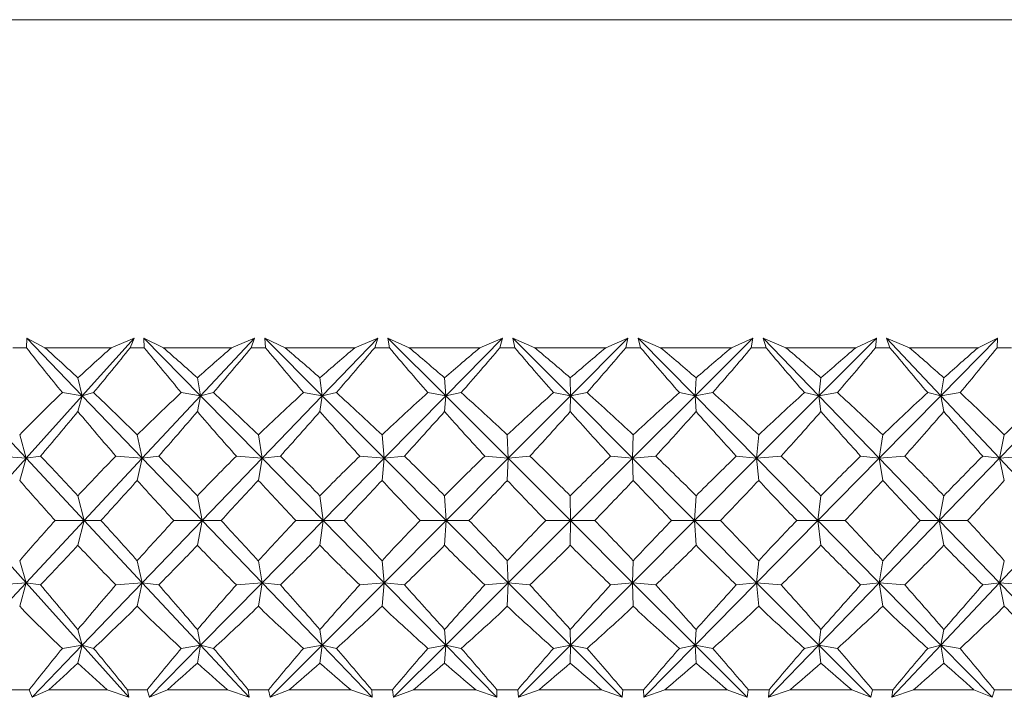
# Model space of a CAD drawing. Header units: inches. Extents: x -4.2 to 22.3, y -10.2 to 17.4.
# Tile 28 of 121: x 12.191 to 12.753, y -2.545 to -2.159. Entities that reach past the tile are written whole.
import ezdxf

# ---------------------------------------------------------------- set-up
doc = ezdxf.new("R2010")
doc.units = ezdxf.units.IN
doc.header["$MEASUREMENT"] = 0

msp = doc.modelspace()

# ---------------------------------------------------------------- linework, layer by layer
at = {"color": 7, "linetype": 'Continuous', "lineweight": 15}
for p, q in [((11.8192, -2.15853), (13.16782, -2.15853)), ((12.19534, -2.34553), (12.19546, -2.34002)), ((12.20588, -2.34553), (12.19546, -2.34002)), ((12.22712, -2.37294), (12.19546, -2.34002)), ((12.22712, -2.37294), (12.25668, -2.34002)), ((12.24367, -2.34553), (12.25668, -2.34002)), ((12.25448, -2.34553), (12.25668, -2.34002)), ((12.27339, -2.34553), (12.26231, -2.34002)), ((12.2625, -2.34553), (12.26231, -2.34002)), ((12.29465, -2.37294), (12.26231, -2.34002)), ((12.29465, -2.37294), (12.32539, -2.34002)), ((12.31233, -2.34553), (12.32539, -2.34002)), ((12.32343, -2.34553), (12.32539, -2.34002)), ((12.34282, -2.34553), (12.33116, -2.34002)), ((12.33166, -2.34553), (12.33116, -2.34002)), ((12.36392, -2.37294), (12.33116, -2.34002)), ((12.36392, -2.37294), (12.39559, -2.34002)), ((12.38259, -2.34553), (12.39559, -2.34002)), ((12.39389, -2.34553), (12.39559, -2.34002)), ((12.4136, -2.34553), (12.40146, -2.34002)), ((12.40226, -2.34553), (12.40146, -2.34002)), ((12.43438, -2.37294), (12.40146, -2.34002)), ((12.43438, -2.37294), (12.46673, -2.34002)), ((12.45389, -2.34553), (12.46673, -2.34002)), ((12.4653, -2.34553), (12.46673, -2.34002)), ((12.48517, -2.34553), (12.47265, -2.34002)), ((12.47374, -2.34553), (12.47265, -2.34002)), ((12.50546, -2.37294), (12.47265, -2.34002)), ((12.50546, -2.37294), (12.53822, -2.34002)), ((12.52565, -2.34553), (12.53822, -2.34002)), ((12.53708, -2.34553), (12.53822, -2.34002)), ((12.55695, -2.34553), (12.54415, -2.34002)), ((12.54553, -2.34553), (12.54415, -2.34002)), ((12.57658, -2.37294), (12.54415, -2.34002)), ((12.57658, -2.37294), (12.6095, -2.34002)), ((12.59729, -2.34553), (12.6095, -2.34002)), ((12.60865, -2.34553), (12.6095, -2.34002)), ((12.62836, -2.34553), (12.61538, -2.34002)), ((12.61703, -2.34553), (12.61538, -2.34002)), ((12.64718, -2.37294), (12.61538, -2.34002)), ((12.64718, -2.37294), (12.67998, -2.34002)), ((12.66824, -2.34553), (12.67998, -2.34002)), ((12.67944, -2.34553), (12.67998, -2.34002)), ((12.69883, -2.34553), (12.68578, -2.34002)), ((12.68769, -2.34553), (12.68578, -2.34002)), ((12.71668, -2.37294), (12.68578, -2.34002)), ((12.71668, -2.37294), (12.74911, -2.34002)), ((12.73792, -2.34553), (12.74911, -2.34002)), ((12.74887, -2.34553), (12.74911, -2.34002)), ((12.19534, -2.34553), (12.1876, -2.34553)), ((12.24367, -2.34553), (12.20588, -2.34553)), ((12.2625, -2.34553), (12.25448, -2.34553)), ((12.31233, -2.34553), (12.27339, -2.34553)), ((12.33166, -2.34553), (12.32343, -2.34553)), ((12.38259, -2.34553), (12.34282, -2.34553)), ((12.40226, -2.34553), (12.39389, -2.34553)), ((12.45389, -2.34553), (12.4136, -2.34553)), ((12.47374, -2.34553), (12.4653, -2.34553)), ((12.52565, -2.34553), (12.48517, -2.34553)), ((12.54553, -2.34553), (12.53708, -2.34553)), ((12.59729, -2.34553), (12.55695, -2.34553)), ((12.61703, -2.34553), (12.60865, -2.34553)), ((12.66824, -2.34553), (12.62836, -2.34553)), ((12.68769, -2.34553), (12.67944, -2.34553)), ((12.73792, -2.34553), (12.69883, -2.34553)), ((12.75692, -2.34553), (12.74887, -2.34553)), ((12.22712, -2.37294), (12.22469, -2.36274)), ((12.29465, -2.37294), (12.29279, -2.36274)), ((12.36392, -2.37294), (12.36266, -2.36274)), ((12.43438, -2.37294), (12.43372, -2.36274)), ((12.50546, -2.37294), (12.50541, -2.36274)), ((12.57658, -2.37294), (12.57714, -2.36274)), ((12.64718, -2.37294), (12.64834, -2.36274)), ((12.71668, -2.37294), (12.71844, -2.36274)), ((12.19514, -2.40856), (12.16188, -2.37294)), ((12.19514, -2.40856), (12.22712, -2.37294)), ((12.22712, -2.37294), (12.21579, -2.37112)), ((12.22712, -2.37294), (12.22469, -2.38191)), ((12.22712, -2.37294), (12.23362, -2.37112)), ((12.26139, -2.40856), (12.22712, -2.37294)), ((12.26139, -2.40856), (12.29465, -2.37294)), ((12.29465, -2.37294), (12.28363, -2.37112)), ((12.29465, -2.37294), (12.29279, -2.38191)), ((12.29465, -2.37294), (12.30199, -2.37112)), ((12.32965, -2.40856), (12.29465, -2.37294)), ((12.32965, -2.40856), (12.36392, -2.37294)), ((12.36392, -2.37294), (12.35329, -2.37112)), ((12.36392, -2.37294), (12.36266, -2.38191)), ((12.36392, -2.37294), (12.37205, -2.37112)), ((12.39938, -2.40856), (12.36392, -2.37294)), ((12.39938, -2.40856), (12.43438, -2.37294)), ((12.43438, -2.37294), (12.42423, -2.37112)), ((12.43438, -2.37294), (12.43372, -2.38191)), ((12.43438, -2.37294), (12.44323, -2.37112)), ((12.47, -2.40856), (12.43438, -2.37294)), ((12.47, -2.40856), (12.50546, -2.37294)), ((12.50546, -2.37294), (12.49586, -2.37112)), ((12.50546, -2.37294), (12.50541, -2.38191)), ((12.50546, -2.37294), (12.51495, -2.37112)), ((12.54096, -2.40856), (12.50546, -2.37294)), ((12.54096, -2.40856), (12.57658, -2.37294)), ((12.57658, -2.37294), (12.56762, -2.37112)), ((12.57658, -2.37294), (12.58665, -2.37112)), ((12.61167, -2.40856), (12.57658, -2.37294)), ((12.57658, -2.37294), (12.57714, -2.38191)), ((12.61167, -2.40856), (12.64718, -2.37294)), ((12.64718, -2.37294), (12.63893, -2.37112)), ((12.64718, -2.37294), (12.65774, -2.37112)), ((12.64718, -2.37294), (12.64834, -2.38191)), ((12.68158, -2.40856), (12.64718, -2.37294)), ((12.68158, -2.40856), (12.71668, -2.37294)), ((12.71668, -2.37294), (12.70921, -2.37112)), ((12.71668, -2.37294), (12.72765, -2.37112)), ((12.71668, -2.37294), (12.71844, -2.38191)), ((12.75012, -2.40856), (12.71668, -2.37294)), ((12.75012, -2.40856), (12.78453, -2.37294)), ((12.19514, -2.40856), (12.19146, -2.39514)), ((12.26139, -2.40856), (12.25849, -2.39514)), ((12.32965, -2.40856), (12.32754, -2.39514)), ((12.39938, -2.40856), (12.39808, -2.39514)), ((12.47, -2.40856), (12.46952, -2.39514)), ((12.54096, -2.40856), (12.5413, -2.39514)), ((12.61167, -2.40856), (12.61284, -2.39514)), ((12.68158, -2.40856), (12.68357, -2.39514)), ((12.75012, -2.40856), (12.7529, -2.39514)), ((12.19514, -2.40856), (12.17971, -2.40733)), ((12.19514, -2.40856), (12.2033, -2.40733)), ((12.26139, -2.40856), (12.24631, -2.40733)), ((12.26139, -2.40856), (12.27073, -2.40733)), ((12.32965, -2.40856), (12.31504, -2.40733)), ((12.32965, -2.40856), (12.34009, -2.40733)), ((12.39938, -2.40856), (12.38535, -2.40733)), ((12.39938, -2.40856), (12.41083, -2.40733)), ((12.47, -2.40856), (12.45668, -2.40733)), ((12.47, -2.40856), (12.48238, -2.40733)), ((12.54096, -2.40856), (12.52844, -2.40733)), ((12.54096, -2.40856), (12.55416, -2.40733)), ((12.61167, -2.40856), (12.60007, -2.40733)), ((12.61167, -2.40856), (12.6256, -2.40733)), ((12.68158, -2.40856), (12.67098, -2.40733)), ((12.68158, -2.40856), (12.69611, -2.40733)), ((12.75012, -2.40856), (12.7406, -2.40733)), ((12.75012, -2.40856), (12.76514, -2.40733)), ((12.16329, -2.44404), (12.19514, -2.40856)), ((12.19514, -2.40856), (12.19146, -2.42115)), ((12.22827, -2.44404), (12.19514, -2.40856)), ((12.22827, -2.44404), (12.26139, -2.40856)), ((12.26139, -2.40856), (12.25849, -2.42115)), ((12.29552, -2.44404), (12.26139, -2.40856)), ((12.29552, -2.44404), (12.32965, -2.40856)), ((12.32965, -2.40856), (12.32754, -2.42115)), ((12.36452, -2.44404), (12.32965, -2.40856)), ((12.36452, -2.44404), (12.39938, -2.40856)), ((12.39938, -2.40856), (12.39808, -2.42115)), ((12.43469, -2.44404), (12.39938, -2.40856)), ((12.43469, -2.44404), (12.47, -2.40856)), ((12.47, -2.40856), (12.46952, -2.42115)), ((12.50548, -2.44404), (12.47, -2.40856)), ((12.50548, -2.44404), (12.54096, -2.40856)), ((12.57632, -2.44404), (12.54096, -2.40856)), ((12.54096, -2.40856), (12.5413, -2.42115)), ((12.57632, -2.44404), (12.61167, -2.40856)), ((12.61167, -2.40856), (12.61284, -2.42115)), ((12.64663, -2.44404), (12.61167, -2.40856)), ((12.64663, -2.44404), (12.68158, -2.40856)), ((12.68158, -2.40856), (12.68357, -2.42115)), ((12.71585, -2.44404), (12.68158, -2.40856)), ((12.71585, -2.44404), (12.75012, -2.40856)), ((12.75012, -2.40856), (12.7529, -2.42115)), ((12.78343, -2.44404), (12.75012, -2.40856)), ((12.22827, -2.44404), (12.22469, -2.4299)), ((12.29552, -2.44404), (12.29279, -2.4299)), ((12.36452, -2.44404), (12.36266, -2.4299)), ((12.43469, -2.44404), (12.43372, -2.4299)), ((12.50548, -2.44404), (12.50541, -2.4299)), ((12.57632, -2.44404), (12.57714, -2.4299)), ((12.64663, -2.44404), (12.64834, -2.4299)), ((12.71585, -2.44404), (12.71844, -2.4299)), ((12.19514, -2.47952), (12.16329, -2.44404)), ((12.19514, -2.47952), (12.22827, -2.44404)), ((12.22827, -2.44404), (12.21169, -2.44404)), ((12.22827, -2.44404), (12.22469, -2.45818)), ((12.22827, -2.44404), (12.23777, -2.44404)), ((12.26139, -2.47952), (12.22827, -2.44404)), ((12.26139, -2.47952), (12.29552, -2.44404)), ((12.29552, -2.44404), (12.27939, -2.44404)), ((12.29552, -2.44404), (12.29279, -2.45818)), ((12.32965, -2.47952), (12.29552, -2.44404)), ((12.29552, -2.44404), (12.30627, -2.44404)), ((12.32965, -2.47952), (12.36452, -2.44404)), ((12.36452, -2.44404), (12.34896, -2.44404)), ((12.36452, -2.44404), (12.36266, -2.45818)), ((12.39938, -2.47952), (12.36452, -2.44404)), ((12.36452, -2.44404), (12.37641, -2.44404)), ((12.39938, -2.47952), (12.43469, -2.44404)), ((12.43469, -2.44404), (12.41983, -2.44404)), ((12.43469, -2.44404), (12.43372, -2.45818)), ((12.47, -2.47952), (12.43469, -2.44404)), ((12.43469, -2.44404), (12.44764, -2.44404)), ((12.47, -2.47952), (12.50548, -2.44404)), ((12.50548, -2.44404), (12.49144, -2.44404)), ((12.50548, -2.44404), (12.50541, -2.45818)), ((12.54096, -2.47952), (12.50548, -2.44404)), ((12.50548, -2.44404), (12.51938, -2.44404)), ((12.54096, -2.47952), (12.57632, -2.44404)), ((12.57632, -2.44404), (12.56321, -2.44404)), ((12.61167, -2.47952), (12.57632, -2.44404)), ((12.57632, -2.44404), (12.57714, -2.45818)), ((12.57632, -2.44404), (12.59105, -2.44404)), ((12.61167, -2.47952), (12.64663, -2.44404)), ((12.64663, -2.44404), (12.63456, -2.44404)), ((12.64663, -2.44404), (12.64834, -2.45818)), ((12.68158, -2.47952), (12.64663, -2.44404)), ((12.64663, -2.44404), (12.66208, -2.44404)), ((12.68158, -2.47952), (12.71585, -2.44404)), ((12.71585, -2.44404), (12.70492, -2.44404)), ((12.71585, -2.44404), (12.71844, -2.45818)), ((12.75012, -2.47952), (12.71585, -2.44404)), ((12.71585, -2.44404), (12.7319, -2.44404)), ((12.75012, -2.47952), (12.78343, -2.44404)), ((12.19514, -2.47952), (12.19146, -2.46693)), ((12.26139, -2.47952), (12.25849, -2.46693)), ((12.32965, -2.47952), (12.32754, -2.46693)), ((12.39938, -2.47952), (12.39808, -2.46693)), ((12.47, -2.47952), (12.46952, -2.46693)), ((12.54096, -2.47952), (12.5413, -2.46693)), ((12.61167, -2.47952), (12.61284, -2.46693)), ((12.68158, -2.47952), (12.68357, -2.46693)), ((12.75012, -2.47952), (12.7529, -2.46693)), ((12.16188, -2.51514), (12.19514, -2.47952)), ((12.19514, -2.47952), (12.17971, -2.48074)), ((12.19514, -2.47952), (12.19146, -2.49293)), ((12.19514, -2.47952), (12.2033, -2.48074)), ((12.22712, -2.51514), (12.19514, -2.47952)), ((12.22712, -2.51514), (12.26139, -2.47952)), ((12.26139, -2.47952), (12.24631, -2.48074)), ((12.26139, -2.47952), (12.25849, -2.49293)), ((12.29465, -2.51514), (12.26139, -2.47952)), ((12.26139, -2.47952), (12.27073, -2.48074)), ((12.29465, -2.51514), (12.32965, -2.47952)), ((12.32965, -2.47952), (12.31504, -2.48074)), ((12.32965, -2.47952), (12.32754, -2.49293)), ((12.36392, -2.51514), (12.32965, -2.47952)), ((12.32965, -2.47952), (12.34009, -2.48074)), ((12.36392, -2.51514), (12.39938, -2.47952)), ((12.39938, -2.47952), (12.38535, -2.48074)), ((12.39938, -2.47952), (12.39808, -2.49293)), ((12.43438, -2.51514), (12.39938, -2.47952)), ((12.39938, -2.47952), (12.41083, -2.48074)), ((12.43438, -2.51514), (12.47, -2.47952)), ((12.47, -2.47952), (12.45668, -2.48074)), ((12.47, -2.47952), (12.46952, -2.49293)), ((12.50546, -2.51514), (12.47, -2.47952)), ((12.47, -2.47952), (12.48238, -2.48074)), ((12.50546, -2.51514), (12.54096, -2.47952)), ((12.54096, -2.47952), (12.52844, -2.48074)), ((12.57658, -2.51514), (12.54096, -2.47952)), ((12.54096, -2.47952), (12.5413, -2.49293)), ((12.54096, -2.47952), (12.55416, -2.48074)), ((12.57658, -2.51514), (12.61167, -2.47952)), ((12.61167, -2.47952), (12.60007, -2.48074)), ((12.61167, -2.47952), (12.61284, -2.49293)), ((12.64718, -2.51514), (12.61167, -2.47952)), ((12.61167, -2.47952), (12.6256, -2.48074)), ((12.64718, -2.51514), (12.68158, -2.47952)), ((12.68158, -2.47952), (12.67098, -2.48074)), ((12.68158, -2.47952), (12.68357, -2.49293)), ((12.71668, -2.51514), (12.68158, -2.47952)), ((12.68158, -2.47952), (12.69611, -2.48074)), ((12.71668, -2.51514), (12.75012, -2.47952)), ((12.75012, -2.47952), (12.7406, -2.48074)), ((12.75012, -2.47952), (12.7529, -2.49293)), ((12.78453, -2.51514), (12.75012, -2.47952)), ((12.75012, -2.47952), (12.76514, -2.48074)), ((12.22712, -2.51514), (12.22469, -2.50616)), ((12.29465, -2.51514), (12.29279, -2.50616)), ((12.36392, -2.51514), (12.36266, -2.50616)), ((12.43438, -2.51514), (12.43372, -2.50616)), ((12.50546, -2.51514), (12.50541, -2.50616)), ((12.57658, -2.51514), (12.57714, -2.50616)), ((12.64718, -2.51514), (12.64834, -2.50616)), ((12.71668, -2.51514), (12.71844, -2.50616)), ((12.19857, -2.54482), (12.22712, -2.51514)), ((12.22712, -2.51514), (12.21579, -2.51696)), ((12.22712, -2.51514), (12.22469, -2.52534)), ((12.22712, -2.51514), (12.23362, -2.51696)), ((12.25377, -2.54482), (12.22712, -2.51514)), ((12.26549, -2.54482), (12.29465, -2.51514)), ((12.29465, -2.51514), (12.28363, -2.51696)), ((12.29465, -2.51514), (12.29279, -2.52534)), ((12.29465, -2.51514), (12.30199, -2.51696)), ((12.32236, -2.54482), (12.29465, -2.51514)), ((12.33438, -2.54482), (12.36392, -2.51514)), ((12.36392, -2.51514), (12.35329, -2.51696)), ((12.36392, -2.51514), (12.36266, -2.52534)), ((12.36392, -2.51514), (12.37205, -2.51696)), ((12.39247, -2.54482), (12.36392, -2.51514)), ((12.4047, -2.54482), (12.43438, -2.51514)), ((12.43438, -2.51514), (12.42423, -2.51696)), ((12.43438, -2.51514), (12.43372, -2.52534)), ((12.43438, -2.51514), (12.44323, -2.51696)), ((12.46354, -2.54482), (12.43438, -2.51514)), ((12.47588, -2.54482), (12.50546, -2.51514)), ((12.50546, -2.51514), (12.49586, -2.51696)), ((12.50546, -2.51514), (12.50541, -2.52534)), ((12.535, -2.54482), (12.50546, -2.51514)), ((12.50546, -2.51514), (12.51495, -2.51696)), ((12.54734, -2.54482), (12.57658, -2.51514)), ((12.57658, -2.51514), (12.56762, -2.51696)), ((12.57658, -2.51514), (12.57714, -2.52534)), ((12.60626, -2.54482), (12.57658, -2.51514)), ((12.57658, -2.51514), (12.58665, -2.51696)), ((12.61851, -2.54482), (12.64718, -2.51514)), ((12.64718, -2.51514), (12.63893, -2.51696)), ((12.64718, -2.51514), (12.64834, -2.52534)), ((12.67675, -2.54482), (12.64718, -2.51514)), ((12.64718, -2.51514), (12.65774, -2.51696)), ((12.68882, -2.54482), (12.71668, -2.51514)), ((12.71668, -2.51514), (12.70921, -2.51696)), ((12.71668, -2.51514), (12.71844, -2.52534)), ((12.74592, -2.54482), (12.71668, -2.51514)), ((12.71668, -2.51514), (12.72765, -2.51696)), ((12.19692, -2.54053), (12.18602, -2.54053)), ((12.19692, -2.54053), (12.19857, -2.54482)), ((12.20812, -2.54053), (12.19857, -2.54482)), ((12.2414, -2.54053), (12.20812, -2.54053)), ((12.2414, -2.54053), (12.25377, -2.54482)), ((12.25285, -2.54053), (12.25377, -2.54482)), ((12.26413, -2.54053), (12.25285, -2.54053)), ((12.26413, -2.54053), (12.26549, -2.54482)), ((12.2757, -2.54053), (12.26549, -2.54482)), ((12.30999, -2.54053), (12.2757, -2.54053)), ((12.30999, -2.54053), (12.32236, -2.54482)), ((12.32176, -2.54053), (12.32236, -2.54482)), ((12.33333, -2.54053), (12.32176, -2.54053)), ((12.33333, -2.54053), (12.33438, -2.54482)), ((12.34518, -2.54053), (12.33438, -2.54482)), ((12.38021, -2.54053), (12.34518, -2.54053)), ((12.38021, -2.54053), (12.39247, -2.54482)), ((12.39219, -2.54053), (12.39247, -2.54482)), ((12.40396, -2.54053), (12.39219, -2.54053)), ((12.40396, -2.54053), (12.4047, -2.54482)), ((12.416, -2.54053), (12.4047, -2.54482)), ((12.45148, -2.54053), (12.416, -2.54053)), ((12.45148, -2.54053), (12.46354, -2.54482)), ((12.46359, -2.54053), (12.46354, -2.54482)), ((12.47546, -2.54053), (12.46359, -2.54053)), ((12.47546, -2.54053), (12.47588, -2.54482)), ((12.48759, -2.54053), (12.47588, -2.54482)), ((12.52323, -2.54053), (12.48759, -2.54053)), ((12.52323, -2.54053), (12.535, -2.54482)), ((12.53536, -2.54053), (12.535, -2.54482)), ((12.54724, -2.54053), (12.53536, -2.54053)), ((12.54724, -2.54053), (12.54734, -2.54482)), ((12.55936, -2.54053), (12.54734, -2.54482)), ((12.59488, -2.54053), (12.55936, -2.54053)), ((12.59488, -2.54053), (12.60626, -2.54482)), ((12.60694, -2.54053), (12.60626, -2.54482)), ((12.61874, -2.54053), (12.60694, -2.54053)), ((12.61874, -2.54053), (12.61851, -2.54482)), ((12.63075, -2.54053), (12.61851, -2.54482)), ((12.66587, -2.54053), (12.63075, -2.54053)), ((12.66587, -2.54053), (12.67675, -2.54482)), ((12.67776, -2.54053), (12.67675, -2.54482)), ((12.68937, -2.54053), (12.67776, -2.54053)), ((12.68937, -2.54053), (12.68882, -2.54482)), ((12.70118, -2.54053), (12.68882, -2.54482)), ((12.7356, -2.54053), (12.70118, -2.54053)), ((12.7356, -2.54053), (12.74592, -2.54482)), ((12.74723, -2.54053), (12.74592, -2.54482)), ((12.75856, -2.54053), (12.74723, -2.54053))]:
    msp.add_line(p, q, dxfattribs=at)
for centre, major_axis, ratio, start_param, end_param in [((12.51123, -1.32681), (-0.36695, 1.37255), 0.517929, 2.259164, 2.286829), ((12.51123, -3.56127), (-0.68982, 1.37055), 0.295613, 5.609763, 5.635065), ((12.51123, -3.56127), (0.18646, 1.38166), 0.563067, 0.576262, 0.601564), ((12.51123, -1.32681), (0.74212, 1.37624), 0.217076, 3.97529, 4.002955), ((12.51123, -1.32681), (-0.44149, 1.36883), 0.487384, 2.240834, 2.268499), ((12.51123, -3.56127), (-0.65599, 1.36814), 0.334688, 5.598346, 5.623648), ((12.51123, -3.56127), (0.28178, 1.37715), 0.543684, 0.611206, 0.636509), ((12.51123, -1.32681), (0.71836, 1.37335), 0.256359, 3.992065, 4.01973), ((12.51123, -1.32681), (-0.50601, 1.36651), 0.453446, 2.230399, 2.258064), ((12.51123, -3.56127), (-0.61625, 1.36641), 0.373339, 5.590654, 5.615956), ((12.51123, -3.56127), (0.36695, 1.37255), 0.517929, 0.638009, 0.663312), ((12.51123, -1.32681), (0.68982, 1.37055), 0.295613, 4.006467, 4.034133), ((12.51123, -1.32681), (-0.56154, 1.36569), 0.417225, 2.226856, 2.254521), ((12.51123, -3.56127), (-0.56978, 1.36569), 0.411193, 5.587566, 5.612868), ((12.51123, -3.56127), (0.44149, 1.36883), 0.487384, 0.656339, 0.681641), ((12.51123, -1.32681), (0.65599, 1.36814), 0.334688, 4.017884, 4.045549), ((12.51123, -1.32681), (-0.60919, 1.36621), 0.379546, 2.229105, 2.25677), ((12.51123, -3.56127), (-0.5156, 1.36628), 0.4477, 5.590095, 5.615397), ((12.51123, -3.56127), (0.50601, 1.36651), 0.453446, 0.666774, 0.692077), ((12.51123, -1.32681), (0.61625, 1.36641), 0.373339, 4.025576, 4.053241), ((12.51123, -1.32681), (-0.64997, 1.3678), 0.340995, 2.236114, 2.263779), ((12.51123, -3.56127), (-0.45262, 1.36835), 0.482076, 5.599338, 5.624641), ((12.51123, -3.56127), (0.56154, 1.36569), 0.417225, 0.670317, 0.69562), ((12.51123, -1.32681), (0.56978, 1.36569), 0.411193, 4.028664, 4.056329), ((12.51123, -1.32681), (-0.68471, 1.37013), 0.301969, 2.24698, 2.274645), ((12.51123, -3.56127), (-0.37975, 1.37186), 0.513259, 5.616332, 5.641634), ((12.51123, -3.56127), (0.60919, 1.36621), 0.379546, 0.668068, 0.69337), ((12.51123, -1.32681), (0.5156, 1.36628), 0.4477, 4.026136, 4.053801), ((12.51123, -1.32681), (-0.71407, 1.37288), 0.262732, 2.260943, 2.288608), ((12.51123, -3.56127), (-0.29632, 1.37637), 0.539896, 5.641752, 5.667054), ((12.51123, -3.56127), (0.64997, 1.3678), 0.340995, 0.661059, 0.686362), ((12.51123, -1.32681), (0.45262, 1.36835), 0.482076, 4.016892, 4.044557), ((12.51123, -3.56127), (0.18646, 1.38166), 0.563067, 0.613497, 0.646444), ((12.51123, -3.56127), (-0.68982, 1.37055), 0.295613, 5.564883, 5.59783), ((12.51123, -3.56127), (0.28178, 1.37715), 0.543684, 0.648441, 0.681389), ((12.51123, -3.56127), (-0.65599, 1.36814), 0.334688, 5.553466, 5.586413), ((12.51123, -3.56127), (0.36695, 1.37255), 0.517929, 0.675244, 0.708191), ((12.51123, -3.56127), (-0.61625, 1.36641), 0.373339, 5.545774, 5.578721), ((12.51123, -3.56127), (0.44149, 1.36883), 0.487384, 0.693574, 0.726521), ((12.51123, -3.56127), (-0.56978, 1.36569), 0.411193, 5.542686, 5.575633), ((12.51123, -3.56127), (0.50601, 1.36651), 0.453446, 0.704009, 0.736957), ((12.51123, -3.56127), (-0.5156, 1.36628), 0.4477, 5.545215, 5.578162), ((12.51123, -3.56127), (0.56154, 1.36569), 0.417225, 0.707552, 0.740499), ((12.51123, -3.56127), (-0.45262, 1.36835), 0.482076, 5.554458, 5.587406), ((12.51123, -3.56127), (0.60919, 1.36621), 0.379546, 0.705303, 0.73825), ((12.51123, -3.56127), (-0.37975, 1.37186), 0.513259, 5.571452, 5.604399), ((12.51123, -3.56127), (0.64997, 1.3678), 0.340995, 0.698294, 0.731242), ((12.51123, -3.56127), (-0.29632, 1.37637), 0.539896, 5.596872, 5.629819), ((12.51123, -3.56127), (0.68471, 1.37013), 0.301969, 0.687428, 0.720375), ((12.51123, -1.32681), (0.74212, 1.37624), 0.217076, 3.934566, 3.963358), ((12.51123, -1.32681), (-0.36695, 1.37255), 0.517929, 2.298762, 2.327554), ((12.51123, -1.32681), (0.71836, 1.37335), 0.256359, 3.95134, 3.980132), ((12.51123, -1.32681), (-0.44149, 1.36883), 0.487384, 2.280432, 2.309224), ((12.51123, -1.32681), (0.68982, 1.37055), 0.295613, 3.965743, 3.994535), ((12.51123, -1.32681), (-0.50601, 1.36651), 0.453446, 2.269996, 2.298789), ((12.51123, -1.32681), (0.65599, 1.36814), 0.334688, 3.97716, 4.005952), ((12.51123, -1.32681), (-0.56154, 1.36569), 0.417225, 2.266454, 2.295246), ((12.51123, -1.32681), (0.61625, 1.36641), 0.373339, 3.984851, 4.013644), ((12.51123, -1.32681), (-0.60919, 1.36621), 0.379546, 2.268703, 2.297495), ((12.51123, -1.32681), (0.56978, 1.36569), 0.411193, 3.98794, 4.016732), ((12.51123, -1.32681), (-0.64997, 1.3678), 0.340995, 2.275711, 2.304503), ((12.51123, -1.32681), (0.5156, 1.36628), 0.4477, 3.985411, 4.014203), ((12.51123, -1.32681), (-0.68471, 1.37013), 0.301969, 2.286577, 2.31537), ((12.51123, -1.32681), (0.45262, 1.36835), 0.482076, 3.976167, 4.004959), ((12.51123, -1.32681), (-0.71407, 1.37288), 0.262732, 2.300541, 2.329333), ((12.51123, -3.56127), (-0.71836, 1.37335), 0.256359, 5.534406, 5.563198), ((12.51123, -3.56127), (0.28178, 1.37715), 0.543684, 0.697477, 0.726269), ((12.51123, -3.56127), (-0.68982, 1.37055), 0.295613, 5.520003, 5.548795), ((12.51123, -3.56127), (0.36695, 1.37255), 0.517929, 0.724279, 0.753071), ((12.51123, -3.56127), (-0.65599, 1.36814), 0.334688, 5.508586, 5.537378), ((12.51123, -3.56127), (0.44149, 1.36883), 0.487384, 0.742609, 0.771401), ((12.51123, -3.56127), (-0.61625, 1.36641), 0.373339, 5.500894, 5.529686), ((12.51123, -3.56127), (0.50601, 1.36651), 0.453446, 0.753044, 0.781836), ((12.51123, -3.56127), (-0.56978, 1.36569), 0.411193, 5.497806, 5.526598), ((12.51123, -3.56127), (0.56154, 1.36569), 0.417225, 0.756587, 0.785379), ((12.51123, -3.56127), (-0.5156, 1.36628), 0.4477, 5.500335, 5.529127), ((12.51123, -3.56127), (0.60919, 1.36621), 0.379546, 0.754338, 0.78313), ((12.51123, -3.56127), (-0.45262, 1.36835), 0.482076, 5.509578, 5.538371), ((12.51123, -3.56127), (0.64997, 1.3678), 0.340995, 0.747329, 0.776122), ((12.51123, -3.56127), (-0.37975, 1.37186), 0.513259, 5.526572, 5.555364), ((12.51123, -3.56127), (0.68471, 1.37013), 0.301969, 0.736463, 0.765255), ((12.51123, -1.32681), (-0.28178, 1.37715), 0.543684, 2.370444, 2.397861), ((12.51123, -1.32681), (0.71836, 1.37335), 0.256359, 3.907835, 3.935252), ((12.51123, -1.32681), (-0.36695, 1.37255), 0.517929, 2.343641, 2.371058), ((12.51123, -1.32681), (0.68982, 1.37055), 0.295613, 3.922238, 3.949655), ((12.51123, -1.32681), (-0.44149, 1.36883), 0.487384, 2.325312, 2.352729), ((12.51123, -1.32681), (0.65599, 1.36814), 0.334688, 3.933655, 3.961072), ((12.51123, -1.32681), (-0.50601, 1.36651), 0.453446, 2.314876, 2.342293), ((12.51123, -1.32681), (0.61625, 1.36641), 0.373339, 3.941347, 3.968764), ((12.51123, -1.32681), (-0.56154, 1.36569), 0.417225, 2.311333, 2.33875), ((12.51123, -1.32681), (0.56978, 1.36569), 0.411193, 3.944435, 3.971852), ((12.51123, -1.32681), (-0.60919, 1.36621), 0.379546, 2.313583, 2.341), ((12.51123, -1.32681), (0.5156, 1.36628), 0.4477, 3.941906, 3.969323), ((12.51123, -1.32681), (-0.64997, 1.3678), 0.340995, 2.320591, 2.348008), ((12.51123, -1.32681), (0.45262, 1.36835), 0.482076, 3.932663, 3.96008), ((12.51123, -1.32681), (-0.68471, 1.37013), 0.301969, 2.331457, 2.358874), ((12.51123, -1.32681), (0.37975, 1.37186), 0.513259, 3.915669, 3.943086), ((12.51123, -3.56127), (0.28178, 1.37715), 0.543684, 0.743732, 0.771149), ((12.51123, -3.56127), (-0.71836, 1.37335), 0.256359, 5.489526, 5.516943), ((12.51123, -3.56127), (0.36695, 1.37255), 0.517929, 0.770534, 0.797951), ((12.51123, -3.56127), (-0.68982, 1.37055), 0.295613, 5.475123, 5.50254), ((12.51123, -3.56127), (0.44149, 1.36883), 0.487384, 0.788864, 0.816281), ((12.51123, -3.56127), (-0.65599, 1.36814), 0.334688, 5.463706, 5.491123), ((12.51123, -3.56127), (0.50601, 1.36651), 0.453446, 0.799299, 0.826716), ((12.51123, -3.56127), (-0.61625, 1.36641), 0.373339, 5.456014, 5.483431), ((12.51123, -3.56127), (0.56154, 1.36569), 0.417225, 0.802842, 0.830259), ((12.51123, -3.56127), (-0.56978, 1.36569), 0.411193, 5.452926, 5.480343), ((12.51123, -3.56127), (0.60919, 1.36621), 0.379546, 0.800593, 0.82801), ((12.51123, -3.56127), (-0.5156, 1.36628), 0.4477, 5.455455, 5.482872), ((12.51123, -3.56127), (0.64997, 1.3678), 0.340995, 0.793585, 0.821002), ((12.51123, -3.56127), (-0.45262, 1.36835), 0.482076, 5.464698, 5.492115), ((12.51123, -3.56127), (0.68471, 1.37013), 0.301969, 0.782718, 0.810135), ((12.51123, -3.56127), (-0.37975, 1.37186), 0.513259, 5.481692, 5.509109), ((12.51123, -1.32681), (0.71836, 1.37335), 0.256359, 3.86158, 3.890372), ((12.51123, -1.32681), (-0.28178, 1.37715), 0.543684, 2.415324, 2.444116), ((12.51123, -1.32681), (0.68982, 1.37055), 0.295613, 3.875983, 3.904775), ((12.51123, -1.32681), (-0.36695, 1.37255), 0.517929, 2.388521, 2.417313), ((12.51123, -1.32681), (0.65599, 1.36814), 0.334688, 3.8874, 3.916192), ((12.51123, -1.32681), (-0.44149, 1.36883), 0.487384, 2.370192, 2.398984), ((12.51123, -1.32681), (0.61625, 1.36641), 0.373339, 3.895092, 3.923884), ((12.51123, -1.32681), (-0.50601, 1.36651), 0.453446, 2.359756, 2.388548), ((12.51123, -1.32681), (0.56978, 1.36569), 0.411193, 3.89818, 3.926972), ((12.51123, -1.32681), (-0.56154, 1.36569), 0.417225, 2.356213, 2.385006), ((12.51123, -1.32681), (0.5156, 1.36628), 0.4477, 3.895651, 3.924443), ((12.51123, -1.32681), (-0.60919, 1.36621), 0.379546, 2.358463, 2.387255), ((12.51123, -1.32681), (0.45262, 1.36835), 0.482076, 3.886407, 3.9152), ((12.51123, -1.32681), (-0.64997, 1.3678), 0.340995, 2.365471, 2.394263), ((12.51123, -1.32681), (0.37975, 1.37186), 0.513259, 3.869414, 3.898206), ((12.51123, -1.32681), (-0.68471, 1.37013), 0.301969, 2.376337, 2.405129), ((12.51123, -3.56127), (-0.74212, 1.37624), 0.217076, 5.46142, 5.490212), ((12.51123, -3.56127), (0.36695, 1.37255), 0.517929, 0.814039, 0.842831), ((12.51123, -3.56127), (-0.71836, 1.37335), 0.256359, 5.444646, 5.473438), ((12.51123, -3.56127), (0.44149, 1.36883), 0.487384, 0.832369, 0.861161), ((12.51123, -3.56127), (-0.68982, 1.37055), 0.295613, 5.430243, 5.459035), ((12.51123, -3.56127), (0.50601, 1.36651), 0.453446, 0.842804, 0.871596), ((12.51123, -3.56127), (-0.65599, 1.36814), 0.334688, 5.418826, 5.447618), ((12.51123, -3.56127), (0.56154, 1.36569), 0.417225, 0.846347, 0.875139), ((12.51123, -3.56127), (-0.61625, 1.36641), 0.373339, 5.411134, 5.439927), ((12.51123, -3.56127), (0.60919, 1.36621), 0.379546, 0.844098, 0.87289), ((12.51123, -3.56127), (-0.56978, 1.36569), 0.411193, 5.408046, 5.436838), ((12.51123, -3.56127), (0.64997, 1.3678), 0.340995, 0.837089, 0.865881), ((12.51123, -3.56127), (-0.5156, 1.36628), 0.4477, 5.410575, 5.439367), ((12.51123, -3.56127), (0.68471, 1.37013), 0.301969, 0.826223, 0.855015), ((12.51123, -3.56127), (-0.45262, 1.36835), 0.482076, 5.419819, 5.448611), ((12.51123, -3.56127), (0.71407, 1.37288), 0.262732, 0.81226, 0.841052), ((12.51123, -1.32681), (-0.18646, 1.38166), 0.563067, 2.495149, 2.528096), ((12.51123, -1.32681), (0.68982, 1.37055), 0.295613, 3.826948, 3.859895), ((12.51123, -1.32681), (-0.28178, 1.37715), 0.543684, 2.460204, 2.493151), ((12.51123, -1.32681), (0.65599, 1.36814), 0.334688, 3.838365, 3.871312), ((12.51123, -1.32681), (-0.36695, 1.37255), 0.517929, 2.433401, 2.466349), ((12.51123, -1.32681), (0.61625, 1.36641), 0.373339, 3.846057, 3.879004), ((12.51123, -1.32681), (-0.44149, 1.36883), 0.487384, 2.415072, 2.448019), ((12.51123, -1.32681), (0.56978, 1.36569), 0.411193, 3.849145, 3.882092), ((12.51123, -1.32681), (-0.50601, 1.36651), 0.453446, 2.404636, 2.437584), ((12.51123, -1.32681), (0.5156, 1.36628), 0.4477, 3.846616, 3.879563), ((12.51123, -1.32681), (-0.56154, 1.36569), 0.417225, 2.401093, 2.434041), ((12.51123, -1.32681), (0.45262, 1.36835), 0.482076, 3.837372, 3.87032), ((12.51123, -1.32681), (-0.60919, 1.36621), 0.379546, 2.403342, 2.43629), ((12.51123, -1.32681), (0.37975, 1.37186), 0.513259, 3.820379, 3.853326), ((12.51123, -1.32681), (-0.64997, 1.3678), 0.340995, 2.410351, 2.443298), ((12.51123, -1.32681), (0.29632, 1.37637), 0.539896, 3.794959, 3.827906), ((12.51123, -1.32681), (-0.68471, 1.37013), 0.301969, 2.421217, 2.454165), ((12.51123, -3.56127), (0.36695, 1.37255), 0.517929, 0.854764, 0.88028), ((12.51123, -3.56127), (-0.74212, 1.37624), 0.217076, 5.423971, 5.449488), ((12.51123, -3.56127), (0.44149, 1.36883), 0.487384, 0.873093, 0.89861), ((12.51123, -3.56127), (-0.71836, 1.37335), 0.256359, 5.407197, 5.432713), ((12.51123, -3.56127), (0.50601, 1.36651), 0.453446, 0.883529, 0.909045), ((12.51123, -3.56127), (-0.68982, 1.37055), 0.295613, 5.392794, 5.41831), ((12.51123, -3.56127), (0.56154, 1.36569), 0.417225, 0.887072, 0.912588), ((12.51123, -3.56127), (-0.65599, 1.36814), 0.334688, 5.381377, 5.406894), ((12.51123, -3.56127), (0.60919, 1.36621), 0.379546, 0.884822, 0.910339), ((12.51123, -3.56127), (-0.61625, 1.36641), 0.373339, 5.373686, 5.399202), ((12.51123, -3.56127), (0.64997, 1.3678), 0.340995, 0.877814, 0.90333), ((12.51123, -3.56127), (-0.56978, 1.36569), 0.411193, 5.370597, 5.396113), ((12.51123, -3.56127), (0.68471, 1.37013), 0.301969, 0.866948, 0.892464), ((12.51123, -3.56127), (-0.5156, 1.36628), 0.4477, 5.373126, 5.398642), ((12.51123, -3.56127), (0.71407, 1.37288), 0.262732, 0.852984, 0.878501), ((12.51123, -3.56127), (-0.45262, 1.36835), 0.482076, 5.38237, 5.407886), ((12.51123, -1.32681), (0.68982, 1.37055), 0.295613, 3.792737, 3.815015), ((12.51123, -1.32681), (-0.18646, 1.38166), 0.563067, 2.540029, 2.562307), ((12.51123, -1.32681), (0.65599, 1.36814), 0.334688, 3.804154, 3.826432), ((12.51123, -1.32681), (-0.28178, 1.37715), 0.543684, 2.505084, 2.527362), ((12.51123, -1.32681), (0.61625, 1.36641), 0.373339, 3.811845, 3.834124), ((12.51123, -1.32681), (-0.36695, 1.37255), 0.517929, 2.478281, 2.50056), ((12.51123, -1.32681), (0.56978, 1.36569), 0.411193, 3.814934, 3.837212), ((12.51123, -1.32681), (-0.44149, 1.36883), 0.487384, 2.459951, 2.48223), ((12.51123, -1.32681), (0.5156, 1.36628), 0.4477, 3.812405, 3.834683), ((12.51123, -1.32681), (-0.50601, 1.36651), 0.453446, 2.449516, 2.471795), ((12.51123, -1.32681), (0.45262, 1.36835), 0.482076, 3.803161, 3.82544), ((12.51123, -1.32681), (-0.56154, 1.36569), 0.417225, 2.445973, 2.468252), ((12.51123, -1.32681), (0.37975, 1.37186), 0.513259, 3.786168, 3.808446), ((12.51123, -1.32681), (-0.60919, 1.36621), 0.379546, 2.448222, 2.470501), ((12.51123, -1.32681), (0.29632, 1.37637), 0.539896, 3.760748, 3.783026), ((12.51123, -1.32681), (-0.64997, 1.3678), 0.340995, 2.455231, 2.477509)]:
    msp.add_ellipse(centre, major_axis=major_axis, ratio=ratio, start_param=start_param, end_param=end_param, dxfattribs=at)

doc.saveas('drawing.dxf')
